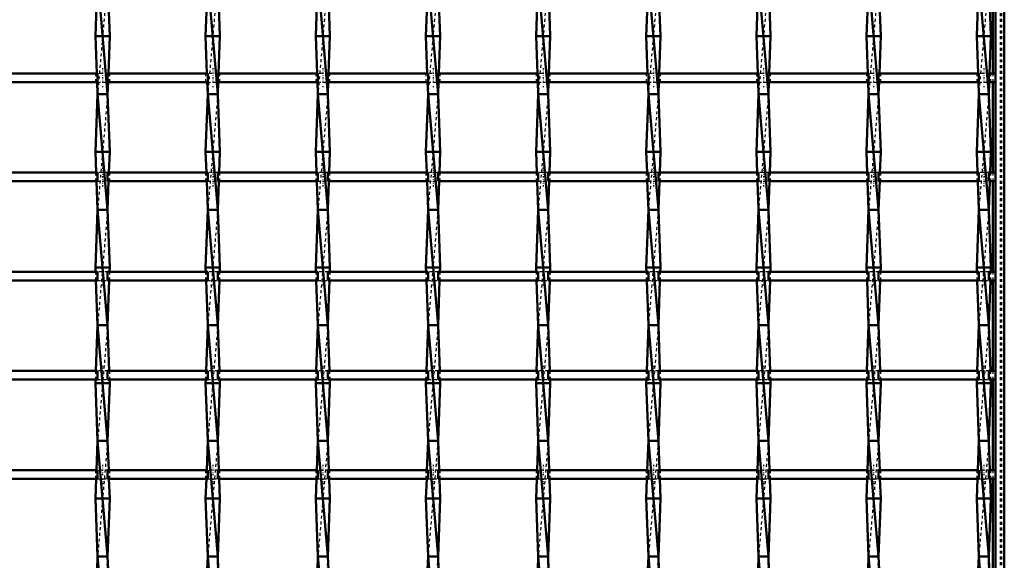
# Model space of a CAD drawing. Header units: millimetres. Extents: x -696 to 532, y -500 to 878.
# Tile 7 of 17: x 9 to 350, y -304 to -117. Entities that reach past the tile are written whole.
import ezdxf

# ---------------------------------------------------------------- set-up
doc = ezdxf.new("R2010")
doc.units = ezdxf.units.MM
doc.linetypes.add('Center', pattern=[1.5, 0.45, -0.5, 0.05, -0.5])
doc.linetypes.add('Dashed', pattern=[2, 1, -1])
for name, color, linetype, lineweight in [('AM_0', 7, 'Continuous', 50), ('AM_7', 7, 'Center', 25), ('AM_9', 6, 'Dashed', 25)]:
    doc.layers.add(name, color=color, linetype=linetype, lineweight=lineweight)

# ---------------------------------------------------------------- blocks, each defined once
blk = doc.blocks.new('1_ixrw3j2n7uj0tzbz14cc2hbjc________0_in_LSSP3303438311700100035010_4')
at = {"layer": 'AM_0'}
for p, q in [((347, 497), (347, -497)), ((350, 497), (350, -497)), ((346.05, -104.49), (346.05, -135.82)), ((346.05, -138.82), (346.05, -170.15)), ((346.05, -173.15), (346.05, -204.48)), ((346.05, -207.48), (346.05, -238.81)), ((346.05, -241.81), (346.05, -273.14)), ((346.05, -276.14), (346.05, -307.47))]:
    blk.add_line(p, q, dxfattribs=at)
at = {"layer": 'AM_9'}
for p, q in [((348.55, 497), (348.55, -497)), ((348.99, 497), (348.99, -497)), ((346.05, -135.82), (346.05, -138.82)), ((346.05, -170.15), (346.05, -173.15)), ((346.05, -204.48), (346.05, -207.48)), ((346.05, -238.81), (346.05, -241.81)), ((346.05, -273.14), (346.05, -276.14))]:
    blk.add_line(p, q, dxfattribs=at)
blk = doc.blocks.new('13_6dxg5guuq252msk2tvqtuc6jo________0_in_LSSP3303438311700100035010_4')
at = {"layer": 'AM_0'}
for p, q in [((36.31, -104.49), (35.65, -123)), ((36.37, -103), (39.83, -143)), ((39.89, -104.49), (40.55, -123)), ((35.65, -123), (36.11, -135.82)), ((40.55, -123), (35.65, -123)), ((40.55, -123), (40.09, -135.82)), ((36.22, -138.82), (36.37, -143)), ((39.98, -138.82), (39.83, -143)), ((36.37, -143), (35.65, -163)), ((36.37, -143), (39.83, -183)), ((39.83, -143), (36.37, -143)), ((39.83, -143), (40.55, -163)), ((40.55, -163), (35.65, -163)), ((35.65, -163), (35.91, -170.15)), ((40.55, -163), (40.29, -170.15)), ((36.01, -173.15), (36.37, -183)), ((40.19, -173.15), (39.83, -183)), ((36.37, -183), (35.65, -203)), ((36.37, -183), (39.83, -223)), ((39.83, -183), (36.37, -183)), ((39.83, -183), (40.55, -203)), ((40.55, -203), (35.65, -203)), ((35.65, -203), (35.7, -204.48)), ((40.55, -203), (40.5, -204.48)), ((35.81, -207.48), (36.37, -223)), ((40.39, -207.48), (39.83, -223)), ((36.37, -223), (35.8, -238.81)), ((36.37, -223), (39.83, -263)), ((39.83, -223), (36.37, -223)), ((39.83, -223), (40.4, -238.81)), ((35.69, -241.81), (35.65, -243)), ((40.51, -241.81), (40.55, -243)), ((40.55, -243), (35.65, -243)), ((35.65, -243), (36.37, -263)), ((40.55, -243), (39.83, -263)), ((36.37, -263), (36, -273.14)), ((36.37, -263), (39.83, -303)), ((39.83, -263), (36.37, -263)), ((39.83, -263), (40.2, -273.14)), ((35.9, -276.14), (35.65, -283)), ((40.3, -276.14), (40.55, -283)), ((35.65, -283), (36.37, -303)), ((40.55, -283), (35.65, -283)), ((40.55, -283), (39.83, -303)), ((36.37, -303), (36.21, -307.47)), ((39.83, -303), (36.37, -303)), ((36.37, -303), (39.83, -343)), ((39.83, -303), (39.99, -307.47))]:
    blk.add_line(p, q, dxfattribs=at)
at = {"layer": 'AM_9'}
for p, q in [((39.83, -103), (36.37, -143)), ((36.11, -135.82), (36.22, -138.82)), ((40.09, -135.82), (39.98, -138.82)), ((39.83, -143), (36.37, -183)), ((35.91, -170.15), (36.01, -173.15)), ((40.29, -170.15), (40.19, -173.15)), ((39.83, -183), (36.37, -223)), ((35.7, -204.48), (35.81, -207.48)), ((40.5, -204.48), (40.39, -207.48)), ((39.83, -223), (36.37, -263)), ((35.8, -238.81), (35.69, -241.81)), ((40.4, -238.81), (40.51, -241.81)), ((39.83, -263), (36.37, -303)), ((36, -273.14), (35.9, -276.14)), ((40.2, -273.14), (40.3, -276.14)), ((39.83, -303), (36.37, -343))]:
    blk.add_line(p, q, dxfattribs=at)
blk = doc.blocks.new('14_9rpjz0n31jjumcdefyxerqkhd________0_in_LSSP3303438311700100035010_4')
at = {"layer": 'AM_0'}
for p, q in [((74.41, -104.49), (73.75, -123)), ((74.47, -103), (77.93, -143)), ((77.99, -104.49), (78.65, -123)), ((73.75, -123), (74.21, -135.82)), ((78.65, -123), (73.75, -123)), ((78.65, -123), (78.19, -135.82)), ((74.32, -138.82), (74.47, -143)), ((78.08, -138.82), (77.93, -143)), ((74.47, -143), (73.75, -163)), ((74.47, -143), (77.93, -183)), ((77.93, -143), (74.47, -143)), ((77.93, -143), (78.65, -163)), ((78.65, -163), (73.75, -163)), ((73.75, -163), (74.01, -170.15)), ((78.65, -163), (78.39, -170.15)), ((74.11, -173.15), (74.47, -183)), ((78.29, -173.15), (77.93, -183)), ((74.47, -183), (73.75, -203)), ((74.47, -183), (77.93, -223)), ((77.93, -183), (74.47, -183)), ((77.93, -183), (78.65, -203)), ((78.65, -203), (73.75, -203)), ((73.75, -203), (73.8, -204.48)), ((78.65, -203), (78.6, -204.48)), ((73.91, -207.48), (74.47, -223)), ((78.49, -207.48), (77.93, -223)), ((74.47, -223), (73.9, -238.81)), ((74.47, -223), (77.93, -263)), ((77.93, -223), (74.47, -223)), ((77.93, -223), (78.5, -238.81)), ((73.79, -241.81), (73.75, -243)), ((78.61, -241.81), (78.65, -243)), ((73.75, -243), (74.47, -263)), ((78.65, -243), (73.75, -243)), ((78.65, -243), (77.93, -263)), ((74.47, -263), (74.1, -273.14)), ((74.47, -263), (77.93, -303)), ((77.93, -263), (74.47, -263)), ((77.93, -263), (78.3, -273.14)), ((74, -276.14), (73.75, -283)), ((78.4, -276.14), (78.65, -283)), ((78.65, -283), (73.75, -283)), ((73.75, -283), (74.47, -303)), ((78.65, -283), (77.93, -303)), ((74.47, -303), (74.31, -307.47)), ((77.93, -303), (74.47, -303)), ((74.47, -303), (77.93, -343)), ((77.93, -303), (78.09, -307.47))]:
    blk.add_line(p, q, dxfattribs=at)
at = {"layer": 'AM_9'}
for p, q in [((77.93, -103), (74.47, -143)), ((74.21, -135.82), (74.32, -138.82)), ((78.19, -135.82), (78.08, -138.82)), ((77.93, -143), (74.47, -183)), ((74.01, -170.15), (74.11, -173.15)), ((78.39, -170.15), (78.29, -173.15)), ((77.93, -183), (74.47, -223)), ((73.8, -204.48), (73.91, -207.48)), ((78.6, -204.48), (78.49, -207.48)), ((77.93, -223), (74.47, -263)), ((73.9, -238.81), (73.79, -241.81)), ((78.5, -238.81), (78.61, -241.81)), ((77.93, -263), (74.47, -303)), ((74.1, -273.14), (74, -276.14)), ((78.3, -273.14), (78.4, -276.14)), ((77.93, -303), (74.47, -343))]:
    blk.add_line(p, q, dxfattribs=at)
blk = doc.blocks.new('15_g7igy0x0vfccm8gwxnipumvrg________0_in_LSSP3303438311700100035010_4')
at = {"layer": 'AM_0'}
for p, q in [((112.51, -104.49), (111.85, -123)), ((112.57, -103), (116.03, -143)), ((116.09, -104.49), (116.75, -123)), ((116.75, -123), (111.85, -123)), ((111.85, -123), (112.31, -135.82)), ((116.75, -123), (116.29, -135.82)), ((112.42, -138.82), (112.57, -143)), ((116.18, -138.82), (116.03, -143)), ((112.57, -143), (111.85, -163)), ((112.57, -143), (116.03, -183)), ((116.03, -143), (112.57, -143)), ((116.03, -143), (116.75, -163)), ((116.75, -163), (111.85, -163)), ((111.85, -163), (112.11, -170.15)), ((116.75, -163), (116.49, -170.15)), ((112.21, -173.15), (112.57, -183)), ((116.39, -173.15), (116.03, -183)), ((112.57, -183), (111.85, -203)), ((116.03, -183), (112.57, -183)), ((112.57, -183), (116.03, -223)), ((116.03, -183), (116.75, -203)), ((116.75, -203), (111.85, -203)), ((111.85, -203), (111.9, -204.48)), ((116.75, -203), (116.7, -204.48)), ((112.01, -207.48), (112.57, -223)), ((116.59, -207.48), (116.03, -223)), ((112.57, -223), (112, -238.81)), ((112.57, -223), (116.03, -263)), ((116.03, -223), (112.57, -223)), ((116.03, -223), (116.6, -238.81)), ((111.89, -241.81), (111.85, -243)), ((116.71, -241.81), (116.75, -243)), ((116.75, -243), (111.85, -243)), ((111.85, -243), (112.57, -263)), ((116.75, -243), (116.03, -263)), ((112.57, -263), (112.2, -273.14)), ((112.57, -263), (116.03, -303)), ((116.03, -263), (112.57, -263)), ((116.03, -263), (116.4, -273.14)), ((112.1, -276.14), (111.85, -283)), ((116.5, -276.14), (116.75, -283)), ((116.75, -283), (111.85, -283)), ((111.85, -283), (112.57, -303)), ((116.75, -283), (116.03, -303)), ((112.57, -303), (112.41, -307.47)), ((112.57, -303), (116.03, -343)), ((116.03, -303), (112.57, -303)), ((116.03, -303), (116.19, -307.47))]:
    blk.add_line(p, q, dxfattribs=at)
at = {"layer": 'AM_9'}
for p, q in [((116.03, -103), (112.57, -143)), ((112.31, -135.82), (112.42, -138.82)), ((116.29, -135.82), (116.18, -138.82)), ((116.03, -143), (112.57, -183)), ((112.11, -170.15), (112.21, -173.15)), ((116.49, -170.15), (116.39, -173.15)), ((116.03, -183), (112.57, -223)), ((111.9, -204.48), (112.01, -207.48)), ((116.7, -204.48), (116.59, -207.48)), ((116.03, -223), (112.57, -263)), ((112, -238.81), (111.89, -241.81)), ((116.6, -238.81), (116.71, -241.81)), ((116.03, -263), (112.57, -303)), ((112.2, -273.14), (112.1, -276.14)), ((116.4, -273.14), (116.5, -276.14)), ((116.03, -303), (112.57, -343))]:
    blk.add_line(p, q, dxfattribs=at)
blk = doc.blocks.new('16_7qak6cjxwpj74i92a5gpgujfq________0_in_LSSP3303438311700100035010_4')
at = {"layer": 'AM_0'}
for p, q in [((150.61, -104.49), (149.95, -123)), ((150.67, -103), (154.13, -143)), ((154.19, -104.49), (154.85, -123)), ((154.85, -123), (149.95, -123)), ((149.95, -123), (150.41, -135.82)), ((154.85, -123), (154.39, -135.82)), ((150.52, -138.82), (150.67, -143)), ((154.28, -138.82), (154.13, -143)), ((150.67, -143), (149.95, -163)), ((150.67, -143), (154.13, -183)), ((154.13, -143), (150.67, -143)), ((154.13, -143), (154.85, -163)), ((154.85, -163), (149.95, -163)), ((149.95, -163), (150.21, -170.15)), ((154.85, -163), (154.59, -170.15)), ((150.31, -173.15), (150.67, -183)), ((154.49, -173.15), (154.13, -183)), ((150.67, -183), (149.95, -203)), ((154.13, -183), (150.67, -183)), ((150.67, -183), (154.13, -223)), ((154.13, -183), (154.85, -203)), ((154.85, -203), (149.95, -203)), ((149.95, -203), (150, -204.48)), ((154.85, -203), (154.8, -204.48)), ((150.11, -207.48), (150.67, -223)), ((154.69, -207.48), (154.13, -223)), ((150.67, -223), (150.1, -238.81)), ((150.67, -223), (154.13, -263)), ((154.13, -223), (150.67, -223)), ((154.13, -223), (154.7, -238.81)), ((149.99, -241.81), (149.95, -243)), ((154.81, -241.81), (154.85, -243)), ((154.85, -243), (149.95, -243)), ((149.95, -243), (150.67, -263)), ((154.85, -243), (154.13, -263)), ((150.67, -263), (150.3, -273.14)), ((150.67, -263), (154.13, -303)), ((154.13, -263), (150.67, -263)), ((154.13, -263), (154.5, -273.14)), ((150.2, -276.14), (149.95, -283)), ((154.6, -276.14), (154.85, -283)), ((154.85, -283), (149.95, -283)), ((149.95, -283), (150.67, -303)), ((154.85, -283), (154.13, -303)), ((150.67, -303), (150.51, -307.47)), ((154.13, -303), (150.67, -303)), ((150.67, -303), (154.13, -343)), ((154.13, -303), (154.29, -307.47))]:
    blk.add_line(p, q, dxfattribs=at)
at = {"layer": 'AM_9'}
for p, q in [((154.13, -103), (150.67, -143)), ((150.41, -135.82), (150.52, -138.82)), ((154.39, -135.82), (154.28, -138.82)), ((154.13, -143), (150.67, -183)), ((150.21, -170.15), (150.31, -173.15)), ((154.59, -170.15), (154.49, -173.15)), ((154.13, -183), (150.67, -223)), ((150, -204.48), (150.11, -207.48)), ((154.8, -204.48), (154.69, -207.48)), ((154.13, -223), (150.67, -263)), ((150.1, -238.81), (149.99, -241.81)), ((154.7, -238.81), (154.81, -241.81)), ((154.13, -263), (150.67, -303)), ((150.3, -273.14), (150.2, -276.14)), ((154.5, -273.14), (154.6, -276.14)), ((154.13, -303), (150.67, -343))]:
    blk.add_line(p, q, dxfattribs=at)
blk = doc.blocks.new('17_mfng8arvw92382btjx9uku7ki________0_in_LSSP3303438311700100035010_4')
at = {"layer": 'AM_0'}
for p, q in [((188.71, -104.49), (188.05, -123)), ((188.77, -103), (192.23, -143)), ((192.29, -104.49), (192.95, -123)), ((192.95, -123), (188.05, -123)), ((188.05, -123), (188.51, -135.82)), ((192.95, -123), (192.49, -135.82)), ((188.62, -138.82), (188.77, -143)), ((192.38, -138.82), (192.23, -143)), ((188.77, -143), (188.05, -163)), ((188.77, -143), (192.23, -183)), ((192.23, -143), (188.77, -143)), ((192.23, -143), (192.95, -163)), ((192.95, -163), (188.05, -163)), ((188.05, -163), (188.31, -170.15)), ((192.95, -163), (192.69, -170.15)), ((188.41, -173.15), (188.77, -183)), ((192.59, -173.15), (192.23, -183)), ((188.77, -183), (188.05, -203)), ((188.77, -183), (192.23, -223)), ((192.23, -183), (188.77, -183)), ((192.23, -183), (192.95, -203)), ((192.95, -203), (188.05, -203)), ((188.05, -203), (188.1, -204.48)), ((192.95, -203), (192.9, -204.48)), ((188.21, -207.48), (188.77, -223)), ((192.79, -207.48), (192.23, -223)), ((188.77, -223), (188.2, -238.81)), ((188.77, -223), (192.23, -263)), ((192.23, -223), (188.77, -223)), ((192.23, -223), (192.8, -238.81)), ((188.09, -241.81), (188.05, -243)), ((192.91, -241.81), (192.95, -243)), ((192.95, -243), (188.05, -243)), ((188.05, -243), (188.77, -263)), ((192.95, -243), (192.23, -263)), ((188.77, -263), (188.4, -273.14)), ((188.77, -263), (192.23, -303)), ((192.23, -263), (188.77, -263)), ((192.23, -263), (192.6, -273.14)), ((188.3, -276.14), (188.05, -283)), ((192.7, -276.14), (192.95, -283)), ((188.05, -283), (188.77, -303)), ((192.95, -283), (188.05, -283)), ((192.95, -283), (192.23, -303)), ((188.77, -303), (188.61, -307.47)), ((188.77, -303), (192.23, -343)), ((192.23, -303), (188.77, -303)), ((192.23, -303), (192.39, -307.47))]:
    blk.add_line(p, q, dxfattribs=at)
at = {"layer": 'AM_9'}
for p, q in [((192.23, -103), (188.77, -143)), ((188.51, -135.82), (188.62, -138.82)), ((192.49, -135.82), (192.38, -138.82)), ((192.23, -143), (188.77, -183)), ((188.31, -170.15), (188.41, -173.15)), ((192.69, -170.15), (192.59, -173.15)), ((192.23, -183), (188.77, -223)), ((188.1, -204.48), (188.21, -207.48)), ((192.9, -204.48), (192.79, -207.48)), ((192.23, -223), (188.77, -263)), ((188.2, -238.81), (188.09, -241.81)), ((192.8, -238.81), (192.91, -241.81)), ((192.23, -263), (188.77, -303)), ((188.4, -273.14), (188.3, -276.14)), ((192.6, -273.14), (192.7, -276.14)), ((192.23, -303), (188.77, -343))]:
    blk.add_line(p, q, dxfattribs=at)
blk = doc.blocks.new('18_u1memp9jhxr0xplmyi4sqpxfb________0_in_LSSP3303438311700100035010_4')
at = {"layer": 'AM_0'}
for p, q in [((226.81, -104.49), (226.15, -123)), ((226.87, -103), (230.33, -143)), ((230.39, -104.49), (231.05, -123)), ((226.15, -123), (226.61, -135.82)), ((231.05, -123), (226.15, -123)), ((231.05, -123), (230.59, -135.82)), ((226.72, -138.82), (226.87, -143)), ((230.48, -138.82), (230.33, -143)), ((226.87, -143), (226.15, -163)), ((226.87, -143), (230.33, -183)), ((230.33, -143), (226.87, -143)), ((230.33, -143), (231.05, -163)), ((231.05, -163), (226.15, -163)), ((226.15, -163), (226.41, -170.15)), ((231.05, -163), (230.79, -170.15)), ((226.51, -173.15), (226.87, -183)), ((230.69, -173.15), (230.33, -183)), ((226.87, -183), (226.15, -203)), ((226.87, -183), (230.33, -223)), ((230.33, -183), (226.87, -183)), ((230.33, -183), (231.05, -203)), ((226.15, -203), (226.2, -204.48)), ((231.05, -203), (226.15, -203)), ((231.05, -203), (231, -204.48)), ((226.31, -207.48), (226.87, -223)), ((230.89, -207.48), (230.33, -223)), ((226.87, -223), (226.3, -238.81)), ((226.87, -223), (230.33, -263)), ((230.33, -223), (226.87, -223)), ((230.33, -223), (230.9, -238.81)), ((226.19, -241.81), (226.15, -243)), ((231.01, -241.81), (231.05, -243)), ((226.15, -243), (226.87, -263)), ((231.05, -243), (226.15, -243)), ((231.05, -243), (230.33, -263)), ((226.87, -263), (226.5, -273.14)), ((230.33, -263), (226.87, -263)), ((226.87, -263), (230.33, -303)), ((230.33, -263), (230.7, -273.14)), ((226.4, -276.14), (226.15, -283)), ((230.8, -276.14), (231.05, -283)), ((231.05, -283), (226.15, -283)), ((226.15, -283), (226.87, -303)), ((231.05, -283), (230.33, -303)), ((226.87, -303), (226.71, -307.47)), ((226.87, -303), (230.33, -343)), ((230.33, -303), (226.87, -303)), ((230.33, -303), (230.49, -307.47))]:
    blk.add_line(p, q, dxfattribs=at)
at = {"layer": 'AM_9'}
for p, q in [((230.33, -103), (226.87, -143)), ((226.61, -135.82), (226.72, -138.82)), ((230.59, -135.82), (230.48, -138.82)), ((230.33, -143), (226.87, -183)), ((226.41, -170.15), (226.51, -173.15)), ((230.79, -170.15), (230.69, -173.15)), ((230.33, -183), (226.87, -223)), ((226.2, -204.48), (226.31, -207.48)), ((231, -204.48), (230.89, -207.48)), ((230.33, -223), (226.87, -263)), ((226.3, -238.81), (226.19, -241.81)), ((230.9, -238.81), (231.01, -241.81)), ((230.33, -263), (226.87, -303)), ((226.5, -273.14), (226.4, -276.14)), ((230.7, -273.14), (230.8, -276.14)), ((230.33, -303), (226.87, -343))]:
    blk.add_line(p, q, dxfattribs=at)
blk = doc.blocks.new('19_kf8yeon77i9h2d54igflr5grd________0_in_LSSP3303438311700100035010_4')
at = {"layer": 'AM_0'}
for p, q in [((264.91, -104.49), (264.25, -123)), ((264.97, -103), (268.43, -143)), ((268.49, -104.49), (269.15, -123)), ((269.15, -123), (264.25, -123)), ((264.25, -123), (264.71, -135.82)), ((269.15, -123), (268.69, -135.82)), ((264.82, -138.82), (264.97, -143)), ((268.58, -138.82), (268.43, -143)), ((264.97, -143), (264.25, -163)), ((264.97, -143), (268.43, -183)), ((268.43, -143), (264.97, -143)), ((268.43, -143), (269.15, -163)), ((269.15, -163), (264.25, -163)), ((264.25, -163), (264.51, -170.15)), ((269.15, -163), (268.89, -170.15)), ((264.61, -173.15), (264.97, -183)), ((268.79, -173.15), (268.43, -183)), ((264.97, -183), (264.25, -203)), ((264.97, -183), (268.43, -223)), ((268.43, -183), (264.97, -183)), ((268.43, -183), (269.15, -203)), ((269.15, -203), (264.25, -203)), ((264.25, -203), (264.3, -204.48)), ((269.15, -203), (269.1, -204.48)), ((264.41, -207.48), (264.97, -223)), ((268.99, -207.48), (268.43, -223)), ((264.97, -223), (264.4, -238.81)), ((264.97, -223), (268.43, -263)), ((268.43, -223), (264.97, -223)), ((268.43, -223), (269, -238.81)), ((264.29, -241.81), (264.25, -243)), ((269.11, -241.81), (269.15, -243)), ((264.25, -243), (264.97, -263)), ((269.15, -243), (264.25, -243)), ((269.15, -243), (268.43, -263)), ((264.97, -263), (264.6, -273.14)), ((268.43, -263), (264.97, -263)), ((264.97, -263), (268.43, -303)), ((268.43, -263), (268.8, -273.14)), ((264.5, -276.14), (264.25, -283)), ((268.9, -276.14), (269.15, -283)), ((269.15, -283), (264.25, -283)), ((264.25, -283), (264.97, -303)), ((269.15, -283), (268.43, -303)), ((264.97, -303), (264.81, -307.47)), ((268.43, -303), (264.97, -303)), ((264.97, -303), (268.43, -343)), ((268.43, -303), (268.59, -307.47))]:
    blk.add_line(p, q, dxfattribs=at)
at = {"layer": 'AM_9'}
for p, q in [((268.43, -103), (264.97, -143)), ((264.71, -135.82), (264.82, -138.82)), ((268.69, -135.82), (268.58, -138.82)), ((268.43, -143), (264.97, -183)), ((264.51, -170.15), (264.61, -173.15)), ((268.89, -170.15), (268.79, -173.15)), ((268.43, -183), (264.97, -223)), ((264.3, -204.48), (264.41, -207.48)), ((269.1, -204.48), (268.99, -207.48)), ((268.43, -223), (264.97, -263)), ((264.4, -238.81), (264.29, -241.81)), ((269, -238.81), (269.11, -241.81)), ((268.43, -263), (264.97, -303)), ((264.6, -273.14), (264.5, -276.14)), ((268.8, -273.14), (268.9, -276.14)), ((268.43, -303), (264.97, -343))]:
    blk.add_line(p, q, dxfattribs=at)
blk = doc.blocks.new('20_crhx0v5skrpqmjkanhdz2hb5w________0_in_LSSP3303438311700100035010_4')
at = {"layer": 'AM_0'}
for p, q in [((303.01, -104.49), (302.35, -123)), ((303.07, -103), (306.53, -143)), ((306.59, -104.49), (307.25, -123)), ((307.25, -123), (302.35, -123)), ((302.35, -123), (302.81, -135.82)), ((307.25, -123), (306.79, -135.82)), ((302.92, -138.82), (303.07, -143)), ((306.68, -138.82), (306.53, -143)), ((303.07, -143), (302.35, -163)), ((303.07, -143), (306.53, -183)), ((306.53, -143), (303.07, -143)), ((306.53, -143), (307.25, -163)), ((307.25, -163), (302.35, -163)), ((302.35, -163), (302.61, -170.15)), ((307.25, -163), (306.99, -170.15)), ((302.71, -173.15), (303.07, -183)), ((306.89, -173.15), (306.53, -183)), ((303.07, -183), (302.35, -203)), ((306.53, -183), (303.07, -183)), ((303.07, -183), (306.53, -223)), ((306.53, -183), (307.25, -203)), ((307.25, -203), (302.35, -203)), ((302.35, -203), (302.4, -204.48)), ((307.25, -203), (307.2, -204.48)), ((302.51, -207.48), (303.07, -223)), ((307.09, -207.48), (306.53, -223)), ((303.07, -223), (302.5, -238.81)), ((303.07, -223), (306.53, -263)), ((306.53, -223), (303.07, -223)), ((306.53, -223), (307.1, -238.81)), ((302.39, -241.81), (302.35, -243)), ((307.21, -241.81), (307.25, -243)), ((302.35, -243), (303.07, -263)), ((307.25, -243), (302.35, -243)), ((307.25, -243), (306.53, -263)), ((303.07, -263), (302.7, -273.14)), ((306.53, -263), (303.07, -263)), ((303.07, -263), (306.53, -303)), ((306.53, -263), (306.9, -273.14)), ((302.6, -276.14), (302.35, -283)), ((307, -276.14), (307.25, -283)), ((307.25, -283), (302.35, -283)), ((302.35, -283), (303.07, -303)), ((307.25, -283), (306.53, -303)), ((303.07, -303), (302.91, -307.47)), ((303.07, -303), (306.53, -343)), ((306.53, -303), (303.07, -303)), ((306.53, -303), (306.69, -307.47))]:
    blk.add_line(p, q, dxfattribs=at)
at = {"layer": 'AM_9'}
for p, q in [((306.53, -103), (303.07, -143)), ((302.81, -135.82), (302.92, -138.82)), ((306.79, -135.82), (306.68, -138.82)), ((306.53, -143), (303.07, -183)), ((302.61, -170.15), (302.71, -173.15)), ((306.99, -170.15), (306.89, -173.15)), ((306.53, -183), (303.07, -223)), ((302.4, -204.48), (302.51, -207.48)), ((307.2, -204.48), (307.09, -207.48)), ((306.53, -223), (303.07, -263)), ((302.5, -238.81), (302.39, -241.81)), ((307.1, -238.81), (307.21, -241.81)), ((306.53, -263), (303.07, -303)), ((302.7, -273.14), (302.6, -276.14)), ((306.9, -273.14), (307, -276.14)), ((306.53, -303), (303.07, -343))]:
    blk.add_line(p, q, dxfattribs=at)
blk = doc.blocks.new('21_mzuvg71b36pla7qhy235p3jjb________0_in_LSSP3303438311700100035010_4')
at = {"layer": 'AM_0'}
for p, q in [((341.11, -104.49), (340.45, -123)), ((341.17, -103), (344.63, -143)), ((344.69, -104.49), (345.35, -123)), ((345.35, -123), (340.45, -123)), ((340.45, -123), (340.91, -135.82)), ((345.35, -123), (344.89, -135.82)), ((341.02, -138.82), (341.17, -143)), ((344.78, -138.82), (344.63, -143)), ((341.17, -143), (340.45, -163)), ((341.17, -143), (344.63, -183)), ((344.63, -143), (341.17, -143)), ((344.63, -143), (345.35, -163)), ((345.35, -163), (340.45, -163)), ((340.45, -163), (340.71, -170.15)), ((345.35, -163), (345.09, -170.15)), ((340.81, -173.15), (341.17, -183)), ((344.99, -173.15), (344.63, -183)), ((341.17, -183), (340.45, -203)), ((344.63, -183), (341.17, -183)), ((341.17, -183), (344.63, -223)), ((344.63, -183), (345.35, -203)), ((345.35, -203), (340.45, -203)), ((340.45, -203), (340.5, -204.48)), ((345.35, -203), (345.3, -204.48)), ((340.61, -207.48), (341.17, -223)), ((345.19, -207.48), (344.63, -223)), ((341.17, -223), (340.6, -238.81)), ((341.17, -223), (344.63, -263)), ((344.63, -223), (341.17, -223)), ((344.63, -223), (345.2, -238.81)), ((340.49, -241.81), (340.45, -243)), ((345.31, -241.81), (345.35, -243)), ((340.45, -243), (341.17, -263)), ((345.35, -243), (340.45, -243)), ((345.35, -243), (344.63, -263)), ((341.17, -263), (340.8, -273.14)), ((344.63, -263), (341.17, -263)), ((341.17, -263), (344.63, -303)), ((344.63, -263), (345, -273.14)), ((340.7, -276.14), (340.45, -283)), ((345.1, -276.14), (345.35, -283)), ((345.35, -283), (340.45, -283)), ((340.45, -283), (341.17, -303)), ((345.35, -283), (344.63, -303)), ((341.17, -303), (341.01, -307.47)), ((341.17, -303), (344.63, -343)), ((344.63, -303), (341.17, -303)), ((344.63, -303), (344.79, -307.47))]:
    blk.add_line(p, q, dxfattribs=at)
at = {"layer": 'AM_9'}
for p, q in [((344.63, -103), (341.17, -143)), ((340.91, -135.82), (341.02, -138.82)), ((344.89, -135.82), (344.78, -138.82)), ((344.63, -143), (341.17, -183)), ((340.71, -170.15), (340.81, -173.15)), ((345.09, -170.15), (344.99, -173.15)), ((344.63, -183), (341.17, -223)), ((340.5, -204.48), (340.61, -207.48)), ((345.3, -204.48), (345.19, -207.48)), ((344.63, -223), (341.17, -263)), ((340.6, -238.81), (340.49, -241.81)), ((345.2, -238.81), (345.31, -241.81)), ((344.63, -263), (341.17, -303)), ((340.8, -273.14), (340.7, -276.14)), ((345, -273.14), (345.1, -276.14)), ((344.63, -303), (341.17, -343))]:
    blk.add_line(p, q, dxfattribs=at)
blk = doc.blocks.new('29_1nwk07eu42fxnaa8n84dwjxpa________0_in_LSSP3303438311700100035010_4')
at = {"layer": 'AM_0'}
for p, q in [((36.37, -273.14), (1.73, -273.14)), ((36.37, -273.14), (36.37, -276.14)), ((39.83, -276.14), (39.83, -273.14)), ((74.47, -273.14), (39.83, -273.14)), ((74.47, -273.14), (74.47, -276.14)), ((77.93, -276.14), (77.93, -273.14)), ((112.57, -273.14), (77.93, -273.14)), ((112.57, -273.14), (112.57, -276.14)), ((116.03, -276.14), (116.03, -273.14)), ((150.67, -273.14), (116.03, -273.14)), ((150.67, -273.14), (150.67, -276.14)), ((188.77, -273.14), (154.13, -273.14)), ((154.13, -276.14), (154.13, -273.14)), ((188.77, -273.14), (188.77, -276.14)), ((226.87, -273.14), (192.23, -273.14)), ((192.23, -276.14), (192.23, -273.14)), ((226.87, -273.14), (226.87, -276.14)), ((264.97, -273.14), (230.33, -273.14)), ((230.33, -276.14), (230.33, -273.14)), ((264.97, -273.14), (264.97, -276.14)), ((303.07, -273.14), (268.43, -273.14)), ((268.43, -276.14), (268.43, -273.14)), ((303.07, -273.14), (303.07, -276.14)), ((341.17, -273.14), (306.53, -273.14)), ((306.53, -276.14), (306.53, -273.14)), ((341.17, -273.14), (341.17, -276.14)), ((347, -273.14), (344.63, -273.14)), ((344.63, -276.14), (344.63, -273.14)), ((347, -273.14), (347, -276.14)), ((36.37, -276.14), (1.73, -276.14)), ((74.47, -276.14), (39.83, -276.14)), ((112.57, -276.14), (77.93, -276.14)), ((150.67, -276.14), (116.03, -276.14)), ((188.77, -276.14), (154.13, -276.14)), ((226.87, -276.14), (192.23, -276.14)), ((264.97, -276.14), (230.33, -276.14)), ((303.07, -276.14), (268.43, -276.14)), ((341.17, -276.14), (306.53, -276.14)), ((347, -276.14), (344.63, -276.14))]:
    blk.add_line(p, q, dxfattribs=at)
at = {"layer": 'AM_7'}
for p, q in [((38.1, -271.34), (38.1, -277.94)), ((76.2, -271.34), (76.2, -277.94)), ((114.3, -271.34), (114.3, -277.94)), ((152.4, -271.34), (152.4, -277.94)), ((190.5, -271.34), (190.5, -277.94)), ((228.6, -271.34), (228.6, -277.94)), ((266.7, -271.34), (266.7, -277.94)), ((304.8, -271.34), (304.8, -277.94)), ((342.9, -271.34), (342.9, -277.94))]:
    blk.add_line(p, q, dxfattribs=at)
at = {"layer": 'AM_9'}
for p, q in [((35.65, -273.14), (35.65, -276.14)), ((39.83, -273.14), (36.37, -273.14)), ((40.55, -276.14), (40.55, -273.14)), ((73.75, -273.14), (73.75, -276.14)), ((77.93, -273.14), (74.47, -273.14)), ((78.65, -276.14), (78.65, -273.14)), ((111.85, -273.14), (111.85, -276.14)), ((116.03, -273.14), (112.57, -273.14)), ((116.75, -276.14), (116.75, -273.14)), ((149.95, -273.14), (149.95, -276.14)), ((154.13, -273.14), (150.67, -273.14)), ((154.85, -276.14), (154.85, -273.14)), ((188.05, -273.14), (188.05, -276.14)), ((192.23, -273.14), (188.77, -273.14)), ((192.95, -276.14), (192.95, -273.14)), ((226.15, -273.14), (226.15, -276.14)), ((230.33, -273.14), (226.87, -273.14)), ((231.05, -276.14), (231.05, -273.14)), ((264.25, -273.14), (264.25, -276.14)), ((268.43, -273.14), (264.97, -273.14)), ((269.15, -276.14), (269.15, -273.14)), ((302.35, -273.14), (302.35, -276.14)), ((306.53, -273.14), (303.07, -273.14)), ((307.25, -276.14), (307.25, -273.14)), ((340.45, -273.14), (340.45, -276.14)), ((344.63, -273.14), (341.17, -273.14)), ((345.35, -276.14), (345.35, -273.14)), ((36.37, -276.14), (39.83, -276.14)), ((74.47, -276.14), (77.93, -276.14)), ((112.57, -276.14), (116.03, -276.14)), ((150.67, -276.14), (154.13, -276.14)), ((188.77, -276.14), (192.23, -276.14)), ((226.87, -276.14), (230.33, -276.14)), ((264.97, -276.14), (268.43, -276.14)), ((303.07, -276.14), (306.53, -276.14)), ((341.17, -276.14), (344.63, -276.14))]:
    blk.add_line(p, q, dxfattribs=at)
blk = doc.blocks.new('30_m9rfoiw3yuyab7t6yhkq7nt8p________0_in_LSSP3303438311700100035010_4')
at = {"layer": 'AM_0'}
for p, q in [((36.37, -238.81), (1.73, -238.81)), ((36.37, -241.81), (1.73, -241.81)), ((36.37, -238.81), (36.37, -241.81)), ((39.83, -241.81), (39.83, -238.81)), ((74.47, -238.81), (39.83, -238.81)), ((74.47, -241.81), (39.83, -241.81)), ((74.47, -238.81), (74.47, -241.81)), ((112.57, -238.81), (77.93, -238.81)), ((77.93, -241.81), (77.93, -238.81)), ((112.57, -241.81), (77.93, -241.81)), ((112.57, -238.81), (112.57, -241.81)), ((150.67, -238.81), (116.03, -238.81)), ((116.03, -241.81), (116.03, -238.81)), ((150.67, -241.81), (116.03, -241.81)), ((150.67, -238.81), (150.67, -241.81)), ((154.13, -241.81), (154.13, -238.81)), ((188.77, -238.81), (154.13, -238.81)), ((188.77, -241.81), (154.13, -241.81)), ((188.77, -238.81), (188.77, -241.81)), ((226.87, -238.81), (192.23, -238.81)), ((192.23, -241.81), (192.23, -238.81)), ((226.87, -241.81), (192.23, -241.81)), ((226.87, -238.81), (226.87, -241.81)), ((230.33, -241.81), (230.33, -238.81)), ((264.97, -238.81), (230.33, -238.81)), ((264.97, -241.81), (230.33, -241.81)), ((264.97, -238.81), (264.97, -241.81)), ((303.07, -238.81), (268.43, -238.81)), ((268.43, -241.81), (268.43, -238.81)), ((303.07, -241.81), (268.43, -241.81)), ((303.07, -238.81), (303.07, -241.81)), ((341.17, -238.81), (306.53, -238.81)), ((306.53, -241.81), (306.53, -238.81)), ((341.17, -241.81), (306.53, -241.81)), ((341.17, -238.81), (341.17, -241.81)), ((347, -238.81), (344.63, -238.81)), ((344.63, -241.81), (344.63, -238.81)), ((347, -241.81), (344.63, -241.81)), ((347, -238.81), (347, -241.81))]:
    blk.add_line(p, q, dxfattribs=at)
at = {"layer": 'AM_7'}
for p, q in [((38.1, -237.01), (38.1, -243.61)), ((76.2, -237.01), (76.2, -243.61)), ((114.3, -237.01), (114.3, -243.61)), ((152.4, -237.01), (152.4, -243.61)), ((190.5, -237.01), (190.5, -243.61)), ((228.6, -237.01), (228.6, -243.61)), ((266.7, -237.01), (266.7, -243.61)), ((304.8, -237.01), (304.8, -243.61)), ((342.9, -237.01), (342.9, -243.61))]:
    blk.add_line(p, q, dxfattribs=at)
at = {"layer": 'AM_9'}
for p, q in [((35.65, -238.81), (35.65, -241.81)), ((39.83, -238.81), (36.37, -238.81)), ((36.37, -241.81), (39.83, -241.81)), ((40.55, -241.81), (40.55, -238.81)), ((73.75, -238.81), (73.75, -241.81)), ((77.93, -238.81), (74.47, -238.81)), ((74.47, -241.81), (77.93, -241.81)), ((78.65, -241.81), (78.65, -238.81)), ((111.85, -238.81), (111.85, -241.81)), ((116.03, -238.81), (112.57, -238.81)), ((112.57, -241.81), (116.03, -241.81)), ((116.75, -241.81), (116.75, -238.81)), ((149.95, -238.81), (149.95, -241.81)), ((154.13, -238.81), (150.67, -238.81)), ((150.67, -241.81), (154.13, -241.81)), ((154.85, -241.81), (154.85, -238.81)), ((188.05, -238.81), (188.05, -241.81)), ((192.23, -238.81), (188.77, -238.81)), ((188.77, -241.81), (192.23, -241.81)), ((192.95, -241.81), (192.95, -238.81)), ((226.15, -238.81), (226.15, -241.81)), ((230.33, -238.81), (226.87, -238.81)), ((226.87, -241.81), (230.33, -241.81)), ((231.05, -241.81), (231.05, -238.81)), ((264.25, -238.81), (264.25, -241.81)), ((268.43, -238.81), (264.97, -238.81)), ((264.97, -241.81), (268.43, -241.81)), ((269.15, -241.81), (269.15, -238.81)), ((302.35, -238.81), (302.35, -241.81)), ((306.53, -238.81), (303.07, -238.81)), ((303.07, -241.81), (306.53, -241.81)), ((307.25, -241.81), (307.25, -238.81)), ((340.45, -238.81), (340.45, -241.81)), ((344.63, -238.81), (341.17, -238.81)), ((341.17, -241.81), (344.63, -241.81)), ((345.35, -241.81), (345.35, -238.81))]:
    blk.add_line(p, q, dxfattribs=at)
blk = doc.blocks.new('31_sinnpp1mb8hzl6t6uf19gwyqk________0_in_LSSP3303438311700100035010_4')
at = {"layer": 'AM_0'}
for p, q in [((36.37, -204.48), (1.73, -204.48)), ((36.37, -207.48), (1.73, -207.48)), ((36.37, -204.48), (36.37, -207.48)), ((39.83, -207.48), (39.83, -204.48)), ((74.47, -204.48), (39.83, -204.48)), ((74.47, -207.48), (39.83, -207.48)), ((74.47, -204.48), (74.47, -207.48)), ((77.93, -207.48), (77.93, -204.48)), ((112.57, -204.48), (77.93, -204.48)), ((112.57, -207.48), (77.93, -207.48)), ((112.57, -204.48), (112.57, -207.48)), ((150.67, -204.48), (116.03, -204.48)), ((116.03, -207.48), (116.03, -204.48)), ((150.67, -207.48), (116.03, -207.48)), ((150.67, -204.48), (150.67, -207.48)), ((188.77, -204.48), (154.13, -204.48)), ((154.13, -207.48), (154.13, -204.48)), ((188.77, -207.48), (154.13, -207.48)), ((188.77, -204.48), (188.77, -207.48)), ((226.87, -204.48), (192.23, -204.48)), ((192.23, -207.48), (192.23, -204.48)), ((226.87, -207.48), (192.23, -207.48)), ((226.87, -204.48), (226.87, -207.48)), ((264.97, -204.48), (230.33, -204.48)), ((230.33, -207.48), (230.33, -204.48)), ((264.97, -207.48), (230.33, -207.48)), ((264.97, -204.48), (264.97, -207.48)), ((303.07, -204.48), (268.43, -204.48)), ((268.43, -207.48), (268.43, -204.48)), ((303.07, -207.48), (268.43, -207.48)), ((303.07, -204.48), (303.07, -207.48)), ((341.17, -204.48), (306.53, -204.48)), ((306.53, -207.48), (306.53, -204.48)), ((341.17, -207.48), (306.53, -207.48)), ((341.17, -204.48), (341.17, -207.48)), ((347, -204.48), (344.63, -204.48)), ((344.63, -207.48), (344.63, -204.48)), ((347, -207.48), (344.63, -207.48)), ((347, -204.48), (347, -207.48))]:
    blk.add_line(p, q, dxfattribs=at)
at = {"layer": 'AM_7'}
for p, q in [((38.1, -202.68), (38.1, -209.28)), ((76.2, -202.68), (76.2, -209.28)), ((114.3, -202.68), (114.3, -209.28)), ((152.4, -202.68), (152.4, -209.28)), ((190.5, -202.68), (190.5, -209.28)), ((228.6, -202.68), (228.6, -209.28)), ((266.7, -202.68), (266.7, -209.28)), ((304.8, -202.68), (304.8, -209.28)), ((342.9, -202.68), (342.9, -209.28))]:
    blk.add_line(p, q, dxfattribs=at)
at = {"layer": 'AM_9'}
for p, q in [((35.65, -204.48), (35.65, -207.48)), ((39.83, -204.48), (36.37, -204.48)), ((36.37, -207.48), (39.83, -207.48)), ((40.55, -207.48), (40.55, -204.48)), ((73.75, -204.48), (73.75, -207.48)), ((77.93, -204.48), (74.47, -204.48)), ((74.47, -207.48), (77.93, -207.48)), ((78.65, -207.48), (78.65, -204.48)), ((111.85, -204.48), (111.85, -207.48)), ((116.03, -204.48), (112.57, -204.48)), ((112.57, -207.48), (116.03, -207.48)), ((116.75, -207.48), (116.75, -204.48)), ((149.95, -204.48), (149.95, -207.48)), ((154.13, -204.48), (150.67, -204.48)), ((150.67, -207.48), (154.13, -207.48)), ((154.85, -207.48), (154.85, -204.48)), ((188.05, -204.48), (188.05, -207.48)), ((192.23, -204.48), (188.77, -204.48)), ((188.77, -207.48), (192.23, -207.48)), ((192.95, -207.48), (192.95, -204.48)), ((226.15, -204.48), (226.15, -207.48)), ((230.33, -204.48), (226.87, -204.48)), ((226.87, -207.48), (230.33, -207.48)), ((231.05, -207.48), (231.05, -204.48)), ((264.25, -204.48), (264.25, -207.48)), ((268.43, -204.48), (264.97, -204.48)), ((264.97, -207.48), (268.43, -207.48)), ((269.15, -207.48), (269.15, -204.48)), ((302.35, -204.48), (302.35, -207.48)), ((306.53, -204.48), (303.07, -204.48)), ((303.07, -207.48), (306.53, -207.48)), ((307.25, -207.48), (307.25, -204.48)), ((340.45, -204.48), (340.45, -207.48)), ((344.63, -204.48), (341.17, -204.48)), ((341.17, -207.48), (344.63, -207.48)), ((345.35, -207.48), (345.35, -204.48))]:
    blk.add_line(p, q, dxfattribs=at)
blk = doc.blocks.new('32_rbunve0qmv423pyp1qvzlumao________0_in_LSSP3303438311700100035010_4')
at = {"layer": 'AM_0'}
for p, q in [((36.37, -170.15), (1.73, -170.15)), ((36.37, -170.15), (36.37, -173.15)), ((39.83, -173.15), (39.83, -170.15)), ((74.47, -170.15), (39.83, -170.15)), ((74.47, -170.15), (74.47, -173.15)), ((112.57, -170.15), (77.93, -170.15)), ((77.93, -173.15), (77.93, -170.15)), ((112.57, -170.15), (112.57, -173.15)), ((150.67, -170.15), (116.03, -170.15)), ((116.03, -173.15), (116.03, -170.15)), ((150.67, -170.15), (150.67, -173.15)), ((188.77, -170.15), (154.13, -170.15)), ((154.13, -173.15), (154.13, -170.15)), ((188.77, -170.15), (188.77, -173.15)), ((226.87, -170.15), (192.23, -170.15)), ((192.23, -173.15), (192.23, -170.15)), ((226.87, -170.15), (226.87, -173.15)), ((264.97, -170.15), (230.33, -170.15)), ((230.33, -173.15), (230.33, -170.15)), ((264.97, -170.15), (264.97, -173.15)), ((303.07, -170.15), (268.43, -170.15)), ((268.43, -173.15), (268.43, -170.15)), ((303.07, -170.15), (303.07, -173.15)), ((341.17, -170.15), (306.53, -170.15)), ((306.53, -173.15), (306.53, -170.15)), ((341.17, -170.15), (341.17, -173.15)), ((347, -170.15), (344.63, -170.15)), ((344.63, -173.15), (344.63, -170.15)), ((347, -170.15), (347, -173.15)), ((36.37, -173.15), (1.73, -173.15)), ((74.47, -173.15), (39.83, -173.15)), ((112.57, -173.15), (77.93, -173.15)), ((150.67, -173.15), (116.03, -173.15)), ((188.77, -173.15), (154.13, -173.15)), ((226.87, -173.15), (192.23, -173.15)), ((264.97, -173.15), (230.33, -173.15)), ((303.07, -173.15), (268.43, -173.15)), ((341.17, -173.15), (306.53, -173.15)), ((347, -173.15), (344.63, -173.15))]:
    blk.add_line(p, q, dxfattribs=at)
at = {"layer": 'AM_7'}
for p, q in [((38.1, -168.35), (38.1, -174.95)), ((76.2, -168.35), (76.2, -174.95)), ((114.3, -168.35), (114.3, -174.95)), ((152.4, -168.35), (152.4, -174.95)), ((190.5, -168.35), (190.5, -174.95)), ((228.6, -168.35), (228.6, -174.95)), ((266.7, -168.35), (266.7, -174.95)), ((304.8, -168.35), (304.8, -174.95)), ((342.9, -168.35), (342.9, -174.95))]:
    blk.add_line(p, q, dxfattribs=at)
at = {"layer": 'AM_9'}
for p, q in [((35.65, -170.15), (35.65, -173.15)), ((39.83, -170.15), (36.37, -170.15)), ((40.55, -173.15), (40.55, -170.15)), ((73.75, -170.15), (73.75, -173.15)), ((77.93, -170.15), (74.47, -170.15)), ((78.65, -173.15), (78.65, -170.15)), ((111.85, -170.15), (111.85, -173.15)), ((116.03, -170.15), (112.57, -170.15)), ((116.75, -173.15), (116.75, -170.15)), ((149.95, -170.15), (149.95, -173.15)), ((154.13, -170.15), (150.67, -170.15)), ((154.85, -173.15), (154.85, -170.15)), ((188.05, -170.15), (188.05, -173.15)), ((192.23, -170.15), (188.77, -170.15)), ((192.95, -173.15), (192.95, -170.15)), ((226.15, -170.15), (226.15, -173.15)), ((230.33, -170.15), (226.87, -170.15)), ((231.05, -173.15), (231.05, -170.15)), ((264.25, -170.15), (264.25, -173.15)), ((268.43, -170.15), (264.97, -170.15)), ((269.15, -173.15), (269.15, -170.15)), ((302.35, -170.15), (302.35, -173.15)), ((306.53, -170.15), (303.07, -170.15)), ((307.25, -173.15), (307.25, -170.15)), ((340.45, -170.15), (340.45, -173.15)), ((344.63, -170.15), (341.17, -170.15)), ((345.35, -173.15), (345.35, -170.15)), ((36.37, -173.15), (39.83, -173.15)), ((74.47, -173.15), (77.93, -173.15)), ((112.57, -173.15), (116.03, -173.15)), ((150.67, -173.15), (154.13, -173.15)), ((188.77, -173.15), (192.23, -173.15)), ((226.87, -173.15), (230.33, -173.15)), ((264.97, -173.15), (268.43, -173.15)), ((303.07, -173.15), (306.53, -173.15)), ((341.17, -173.15), (344.63, -173.15))]:
    blk.add_line(p, q, dxfattribs=at)
blk = doc.blocks.new('33_5zaaw38rbj2ncawb10yxjs5en________0_in_LSSP3303438311700100035010_4')
at = {"layer": 'AM_0'}
for p, q in [((36.37, -135.82), (1.73, -135.82)), ((36.37, -135.82), (36.37, -138.82)), ((39.83, -138.82), (39.83, -135.82)), ((74.47, -135.82), (39.83, -135.82)), ((74.47, -135.82), (74.47, -138.82)), ((112.57, -135.82), (77.93, -135.82)), ((77.93, -138.82), (77.93, -135.82)), ((112.57, -135.82), (112.57, -138.82)), ((116.03, -138.82), (116.03, -135.82)), ((150.67, -135.82), (116.03, -135.82)), ((150.67, -135.82), (150.67, -138.82)), ((154.13, -138.82), (154.13, -135.82)), ((188.77, -135.82), (154.13, -135.82)), ((188.77, -135.82), (188.77, -138.82)), ((226.87, -135.82), (192.23, -135.82)), ((192.23, -138.82), (192.23, -135.82)), ((226.87, -135.82), (226.87, -138.82)), ((264.97, -135.82), (230.33, -135.82)), ((230.33, -138.82), (230.33, -135.82)), ((264.97, -135.82), (264.97, -138.82)), ((303.07, -135.82), (268.43, -135.82)), ((268.43, -138.82), (268.43, -135.82)), ((303.07, -135.82), (303.07, -138.82)), ((341.17, -135.82), (306.53, -135.82)), ((306.53, -138.82), (306.53, -135.82)), ((341.17, -135.82), (341.17, -138.82)), ((347, -135.82), (344.63, -135.82)), ((344.63, -138.82), (344.63, -135.82)), ((347, -135.82), (347, -138.82)), ((36.37, -138.82), (1.73, -138.82)), ((74.47, -138.82), (39.83, -138.82)), ((112.57, -138.82), (77.93, -138.82)), ((150.67, -138.82), (116.03, -138.82)), ((188.77, -138.82), (154.13, -138.82)), ((226.87, -138.82), (192.23, -138.82)), ((264.97, -138.82), (230.33, -138.82)), ((303.07, -138.82), (268.43, -138.82)), ((341.17, -138.82), (306.53, -138.82)), ((347, -138.82), (344.63, -138.82))]:
    blk.add_line(p, q, dxfattribs=at)
at = {"layer": 'AM_7'}
for p, q in [((38.1, -134.02), (38.1, -140.62)), ((76.2, -134.02), (76.2, -140.62)), ((114.3, -134.02), (114.3, -140.62)), ((152.4, -134.02), (152.4, -140.62)), ((190.5, -134.02), (190.5, -140.62)), ((228.6, -134.02), (228.6, -140.62)), ((266.7, -134.02), (266.7, -140.62)), ((304.8, -134.02), (304.8, -140.62)), ((342.9, -134.02), (342.9, -140.62))]:
    blk.add_line(p, q, dxfattribs=at)
at = {"layer": 'AM_9'}
for p, q in [((35.65, -135.82), (35.65, -138.82)), ((39.83, -135.82), (36.37, -135.82)), ((40.55, -138.82), (40.55, -135.82)), ((73.75, -135.82), (73.75, -138.82)), ((77.93, -135.82), (74.47, -135.82)), ((78.65, -138.82), (78.65, -135.82)), ((111.85, -135.82), (111.85, -138.82)), ((116.03, -135.82), (112.57, -135.82)), ((116.75, -138.82), (116.75, -135.82)), ((149.95, -135.82), (149.95, -138.82)), ((154.13, -135.82), (150.67, -135.82)), ((154.85, -138.82), (154.85, -135.82)), ((188.05, -135.82), (188.05, -138.82)), ((192.23, -135.82), (188.77, -135.82)), ((192.95, -138.82), (192.95, -135.82)), ((226.15, -135.82), (226.15, -138.82)), ((230.33, -135.82), (226.87, -135.82)), ((231.05, -138.82), (231.05, -135.82)), ((264.25, -135.82), (264.25, -138.82)), ((268.43, -135.82), (264.97, -135.82)), ((269.15, -138.82), (269.15, -135.82)), ((302.35, -135.82), (302.35, -138.82)), ((306.53, -135.82), (303.07, -135.82)), ((307.25, -138.82), (307.25, -135.82)), ((340.45, -135.82), (340.45, -138.82)), ((344.63, -135.82), (341.17, -135.82)), ((345.35, -138.82), (345.35, -135.82)), ((36.37, -138.82), (39.83, -138.82)), ((74.47, -138.82), (77.93, -138.82)), ((112.57, -138.82), (116.03, -138.82)), ((150.67, -138.82), (154.13, -138.82)), ((188.77, -138.82), (192.23, -138.82)), ((226.87, -138.82), (230.33, -138.82)), ((264.97, -138.82), (268.43, -138.82)), ((303.07, -138.82), (306.53, -138.82)), ((341.17, -138.82), (344.63, -138.82))]:
    blk.add_line(p, q, dxfattribs=at)

msp = doc.modelspace()

# ---------------------------------------------------------------- block references
for name in ['13_6dxg5guuq252msk2tvqtuc6jo________0_in_LSSP3303438311700100035010_4', '14_9rpjz0n31jjumcdefyxerqkhd________0_in_LSSP3303438311700100035010_4', '15_g7igy0x0vfccm8gwxnipumvrg________0_in_LSSP3303438311700100035010_4', '16_7qak6cjxwpj74i92a5gpgujfq________0_in_LSSP3303438311700100035010_4', '17_mfng8arvw92382btjx9uku7ki________0_in_LSSP3303438311700100035010_4', '18_u1memp9jhxr0xplmyi4sqpxfb________0_in_LSSP3303438311700100035010_4', '19_kf8yeon77i9h2d54igflr5grd________0_in_LSSP3303438311700100035010_4', '20_crhx0v5skrpqmjkanhdz2hb5w________0_in_LSSP3303438311700100035010_4', '21_mzuvg71b36pla7qhy235p3jjb________0_in_LSSP3303438311700100035010_4', '1_ixrw3j2n7uj0tzbz14cc2hbjc________0_in_LSSP3303438311700100035010_4', '33_5zaaw38rbj2ncawb10yxjs5en________0_in_LSSP3303438311700100035010_4', '32_rbunve0qmv423pyp1qvzlumao________0_in_LSSP3303438311700100035010_4', '31_sinnpp1mb8hzl6t6uf19gwyqk________0_in_LSSP3303438311700100035010_4', '30_m9rfoiw3yuyab7t6yhkq7nt8p________0_in_LSSP3303438311700100035010_4', '29_1nwk07eu42fxnaa8n84dwjxpa________0_in_LSSP3303438311700100035010_4']:
    msp.add_blockref(name, (0, 0))

doc.saveas('drawing.dxf')
